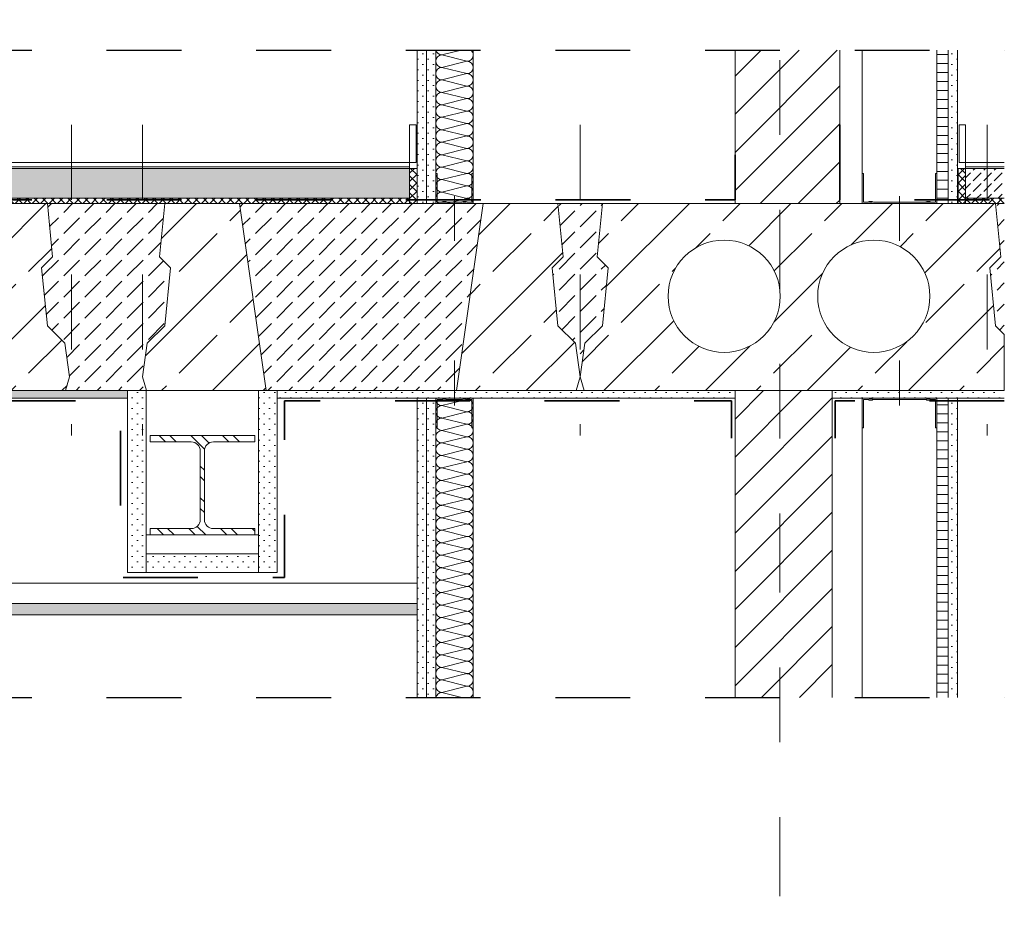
# Model space of a CAD drawing. Header units: metres. Extents: x 39.6 to 62.6, y -3.3 to 8.
# Tile 34 of 48: x 46.3 to 47.6, y 5.1 to 6.3. Entities that reach past the tile are written whole.
import ezdxf

# ---------------------------------------------------------------- set-up
doc = ezdxf.new("R2010")
doc.units = ezdxf.units.M
doc.header["$MEASUREMENT"] = 0
for name, pattern in [('Achse', [0.08, 0.04, -0.02, 0, -0.02]), ('Schnittlinie', [0.12, 0.06, -0.03, 0, -0.03]), ('Strichlinie doppelt', [0.218722, 0.105833, -0.042333, 0.028222, -0.042333]), ('Strichlinie eng', [0.046, 0.03, -0.016]), ('Wipeout_Contour', [1, 0, -1])]:
    doc.linetypes.add(name, pattern=pattern)
for name, color, linetype in [('301 - Elemente.Linie', 7, 'Continuous'), ('302 - Elemente.Schraffur', 7, 'Continuous'), ('451 - Universal.Achsen Raster', 7, 'Continuous'), ('603 - Struktur.Bodenplatte_ Decke Roh', 7, 'Continuous'), ('605 - Struktur.Wand Innen', 7, 'Continuous'), ('650 - Abdeckung.Fußboden Aufbau', 7, 'Continuous'), ('660 - Unterkonstruktion.Trockenbau', 7, 'Continuous'), ('703 - Einrichtung.Möbel Küche', 7, 'Continuous'), ('Neubau_606 - Struktur.Wand Innen Ausbau', 7, 'Continuous'), ('Neubau_651 - Abdeckung.Decke abgehängt_ bekleidet', 7, 'Continuous'), ('Neubau_653 - Abdeckung.TB Verkofferung', 7, 'Continuous'), ('Neubau_660 - Unterkonstruktion.Trockenbau', 7, 'Continuous')]:
    doc.layers.add(name, color=color, linetype=linetype)
pattern_1 = [(45, (0, 0), (-0.0056568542, 0.0056568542), []), (135, (0, 0), (0.0056568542, 0.0056568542), [])]
pattern_2 = [(45, (0, 0), (-0.0070710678, 0.0070710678), [0, -0.01])]
pattern_3 = [(45, (0, 0), (-0.025455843, 0.025455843), [])]
pattern_4 = [(0, (0, 0), (0, 0.0120000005), [])]
pattern_5 = [(45, (0, 0), (-0.014142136, 0.014142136), [0.015, -0.005]), (45, (5e-18, 0.014142), (-0.014142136, 0.014142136), [0.015, -0.005])]

# ---------------------------------------------------------------- blocks, each defined once
blk = doc.blocks.new('*X11')
at = {"layer": 'Neubau_606 - Struktur.Wand Innen Ausbau', "color": 1, "linetype": 'Continuous', "lineweight": 5}
for p, q in [((46.9117, 5.8033), (46.905, 5.805)), ((46.9117, 5.8033), (46.8783, 5.795)), ((46.9117, 5.7867), (46.8783, 5.795)), ((46.9117, 5.7867), (46.8783, 5.7783)), ((46.9117, 5.77), (46.8783, 5.7783)), ((46.9117, 5.77), (46.8783, 5.7617)), ((46.9117, 5.7533), (46.8783, 5.7617)), ((46.9117, 5.7533), (46.8783, 5.745)), ((46.9117, 5.7367), (46.8783, 5.745)), ((46.9117, 5.7367), (46.8783, 5.7283)), ((46.9117, 5.72), (46.8783, 5.7283)), ((46.9117, 5.72), (46.8783, 5.7117)), ((46.9117, 5.7033), (46.8783, 5.7117)), ((46.9117, 5.7033), (46.8783, 5.695)), ((46.9117, 5.6867), (46.8783, 5.695)), ((46.9117, 5.6867), (46.8783, 5.6783)), ((46.9117, 5.67), (46.8783, 5.6783)), ((46.9117, 5.67), (46.8783, 5.6617)), ((46.9117, 5.6533), (46.8783, 5.6617)), ((46.9117, 5.6533), (46.8783, 5.645)), ((46.9117, 5.6367), (46.8783, 5.645)), ((46.9117, 5.6367), (46.8783, 5.6283)), ((46.9117, 5.62), (46.8783, 5.6283)), ((46.9117, 5.62), (46.8783, 5.6117)), ((46.9117, 5.6033), (46.8783, 5.6117)), ((46.9117, 5.6033), (46.8783, 5.595)), ((46.9117, 5.5867), (46.8783, 5.595)), ((46.9117, 5.5867), (46.8783, 5.5783)), ((46.9117, 5.57), (46.8783, 5.5783)), ((46.9117, 5.57), (46.8783, 5.5617)), ((46.9117, 5.5533), (46.8783, 5.5617)), ((46.9117, 5.5533), (46.8783, 5.545)), ((46.9117, 5.5367), (46.8783, 5.545)), ((46.9117, 5.5367), (46.8783, 5.5283)), ((46.9117, 5.52), (46.8783, 5.5283)), ((46.9117, 5.52), (46.8783, 5.5117)), ((46.9117, 5.5033), (46.8783, 5.5117)), ((46.9117, 5.5033), (46.8783, 5.495)), ((46.9117, 5.4867), (46.8783, 5.495)), ((46.9117, 5.4867), (46.8783, 5.4783)), ((46.9117, 5.47), (46.8783, 5.4783)), ((46.9117, 5.47), (46.8783, 5.4617)), ((46.9117, 5.4533), (46.8783, 5.4617)), ((46.9117, 5.4533), (46.8783, 5.445)), ((46.9117, 5.4367), (46.8783, 5.445)), ((46.9117, 5.4367), (46.8783, 5.4283)), ((46.9117, 5.42), (46.8783, 5.4283)), ((46.9117, 5.42), (46.8783, 5.4117)), ((46.905, 5.405), (46.8783, 5.4117))]:
    blk.add_line(p, q, dxfattribs=at)
for centre, start, end in [((46.8783, 5.8033), 168.4507, 180), ((46.9117, 5.8117), 270, 306.8901), ((46.8783, 5.8033), 180, 270), ((46.8783, 5.7867), 90, 180), ((46.9117, 5.795), 0, 90), ((46.9117, 5.795), 270, 0), ((46.8783, 5.7867), 180, 270), ((46.8783, 5.77), 90, 180), ((46.9117, 5.7783), 0, 90), ((46.9117, 5.7783), 270, 0), ((46.8783, 5.77), 180, 270), ((46.9117, 5.7617), 0, 90), ((46.8783, 5.7533), 90, 180), ((46.8783, 5.7533), 180, 270), ((46.9117, 5.7617), 270, 0), ((46.9117, 5.745), 0, 90), ((46.8783, 5.7367), 90, 180), ((46.9117, 5.745), 270, 0), ((46.8783, 5.7367), 180, 270), ((46.8783, 5.72), 90, 180), ((46.9117, 5.7283), 0, 90), ((46.9117, 5.7283), 270, 0), ((46.8783, 5.72), 180, 270), ((46.9117, 5.7117), 0, 90), ((46.8783, 5.7033), 90, 180), ((46.8783, 5.7033), 180, 270), ((46.9117, 5.7117), 270, 0), ((46.9117, 5.695), 0, 90), ((46.8783, 5.6867), 90, 180), ((46.8783, 5.6867), 180, 270), ((46.9117, 5.695), 270, 0), ((46.9117, 5.6783), 0, 90), ((46.8783, 5.67), 90, 180), ((46.9117, 5.6783), 270, 0), ((46.8783, 5.67), 180, 270), ((46.8783, 5.6533), 90, 180), ((46.9117, 5.6617), 0, 90), ((46.9117, 5.6617), 270, 0), ((46.8783, 5.6533), 180, 270), ((46.9117, 5.645), 0, 90), ((46.8783, 5.6367), 90, 180), ((46.8783, 5.6367), 180, 270), ((46.9117, 5.645), 270, 0), ((46.9117, 5.6283), 0, 90), ((46.8783, 5.62), 90, 180), ((46.9117, 5.6283), 270, 0), ((46.8783, 5.62), 180, 270), ((46.8783, 5.6033), 90, 180), ((46.9117, 5.6117), 0, 90), ((46.9117, 5.6117), 270, 0), ((46.8783, 5.6033), 180, 270), ((46.8783, 5.5867), 90, 180), ((46.9117, 5.595), 0, 90), ((46.9117, 5.595), 270, 0), ((46.8783, 5.5867), 180, 270), ((46.9117, 5.5783), 0, 90), ((46.8783, 5.57), 90, 180), ((46.8783, 5.57), 180, 270), ((46.9117, 5.5783), 270, 0), ((46.9117, 5.5617), 0, 90), ((46.8783, 5.5533), 90, 180), ((46.9117, 5.5617), 270, 0), ((46.8783, 5.5533), 180, 270), ((46.8783, 5.5367), 90, 180), ((46.9117, 5.545), 0, 90), ((46.9117, 5.545), 270, 0), ((46.8783, 5.5367), 180, 270), ((46.8783, 5.52), 90, 180), ((46.9117, 5.5283), 0, 90), ((46.9117, 5.5283), 270, 0), ((46.8783, 5.52), 180, 270), ((46.9117, 5.5117), 0, 90), ((46.8783, 5.5033), 90, 180), ((46.8783, 5.5033), 180, 270), ((46.9117, 5.5117), 270, 0), ((46.9117, 5.495), 0, 90), ((46.8783, 5.4867), 90, 180), ((46.9117, 5.495), 270, 0), ((46.8783, 5.4867), 180, 270), ((46.8783, 5.47), 90, 180), ((46.9117, 5.4783), 0, 90), ((46.9117, 5.4783), 270, 0), ((46.8783, 5.47), 180, 270), ((46.9117, 5.4617), 0, 90), ((46.8783, 5.4533), 90, 180), ((46.8783, 5.4533), 180, 270), ((46.9117, 5.4617), 270, 0), ((46.9117, 5.445), 0, 90), ((46.8783, 5.4367), 90, 180), ((46.8783, 5.4367), 180, 270), ((46.9117, 5.445), 270, 0), ((46.9117, 5.4283), 0, 90), ((46.8783, 5.42), 90, 180), ((46.9117, 5.4283), 270, 0), ((46.8783, 5.42), 180, 270), ((46.8783, 5.4033), 90, 168.4512), ((46.9117, 5.4117), 0, 90), ((46.9117, 5.4117), 306.8892, 0)]:
    blk.add_arc(centre, 0.00833, start, end, dxfattribs=at)
blk = doc.blocks.new('*X21')
at = {"layer": 'Neubau_606 - Struktur.Wand Innen Ausbau', "color": 1, "linetype": 'Continuous', "lineweight": 5}
for p, q in [((46.9039, 6.27), (46.8783, 6.2636)), ((46.9117, 6.2553), (46.8783, 6.2636)), ((46.9117, 6.2553), (46.8783, 6.2469)), ((46.9117, 6.2386), (46.8783, 6.2469)), ((46.9117, 6.2386), (46.8783, 6.2303)), ((46.9117, 6.2219), (46.8783, 6.2303)), ((46.9117, 6.2219), (46.8783, 6.2136)), ((46.9117, 6.2053), (46.8783, 6.2136)), ((46.9117, 6.2053), (46.8783, 6.1969)), ((46.9117, 6.1886), (46.8783, 6.1969)), ((46.9117, 6.1886), (46.8783, 6.1803)), ((46.9117, 6.1719), (46.8783, 6.1803)), ((46.9117, 6.1719), (46.8783, 6.1636)), ((46.9117, 6.1553), (46.8783, 6.1636)), ((46.9117, 6.1553), (46.8783, 6.1469)), ((46.9117, 6.1386), (46.8783, 6.1469)), ((46.9117, 6.1386), (46.8783, 6.1303)), ((46.9117, 6.1219), (46.8783, 6.1303)), ((46.9117, 6.1219), (46.8783, 6.1136)), ((46.9117, 6.1053), (46.8783, 6.1136)), ((46.9117, 6.1053), (46.8783, 6.0969)), ((46.9117, 6.0886), (46.8783, 6.0969)), ((46.9117, 6.0886), (46.8783, 6.0803)), ((46.9117, 6.0719), (46.8783, 6.0803)), ((46.9117, 6.0719), (46.8839, 6.065))]:
    blk.add_line(p, q, dxfattribs=at)
for centre, start, end in [((46.8783, 6.2719), 193.4375, 270), ((46.9117, 6.2636), 0, 50.1403), ((46.8783, 6.2553), 90, 180), ((46.8783, 6.2553), 180, 270), ((46.9117, 6.2636), 270, 0), ((46.9117, 6.2469), 0, 90), ((46.8783, 6.2386), 90, 180), ((46.9117, 6.2469), 270, 0), ((46.8783, 6.2386), 180, 270), ((46.8783, 6.2219), 90, 180), ((46.9117, 6.2303), 0, 90), ((46.9117, 6.2303), 270, 0), ((46.8783, 6.2219), 180, 270), ((46.8783, 6.2053), 90, 180), ((46.9117, 6.2136), 0, 90), ((46.9117, 6.2136), 270, 0), ((46.8783, 6.2053), 180, 270), ((46.9117, 6.1969), 0, 90), ((46.8783, 6.1886), 90, 180), ((46.8783, 6.1886), 180, 270), ((46.9117, 6.1969), 270, 0), ((46.9117, 6.1803), 0, 90), ((46.8783, 6.1719), 90, 180), ((46.9117, 6.1803), 270, 0), ((46.8783, 6.1719), 180, 270), ((46.8783, 6.1553), 90, 180), ((46.9117, 6.1636), 0, 90), ((46.9117, 6.1636), 270, 0), ((46.8783, 6.1553), 180, 270), ((46.8783, 6.1386), 90, 180), ((46.9117, 6.1469), 0, 90), ((46.9117, 6.1469), 270, 0), ((46.8783, 6.1386), 180, 270), ((46.9117, 6.1303), 0, 90), ((46.8783, 6.1219), 90, 180), ((46.8783, 6.1219), 180, 270), ((46.9117, 6.1303), 270, 0), ((46.9117, 6.1136), 0, 90), ((46.8783, 6.1053), 90, 180), ((46.9117, 6.1136), 270, 0), ((46.8783, 6.1053), 180, 270), ((46.8783, 6.0886), 90, 180), ((46.9117, 6.0969), 0, 90), ((46.9117, 6.0969), 270, 0), ((46.8783, 6.0886), 180, 270), ((46.9117, 6.0803), 0, 90), ((46.8783, 6.0719), 90, 180), ((46.8783, 6.0719), 180, 236.3452), ((46.9117, 6.0803), 270, 0), ((46.9117, 6.0636), 9.6488, 90)]:
    blk.add_arc(centre, 0.00833, start, end, dxfattribs=at)

msp = doc.modelspace()

# ---------------------------------------------------------------- hatches: boundary and pattern name
at = {"linetype": 'Continuous', "lineweight": 5}
h = msp.add_hatch(dxfattribs=at)
h.set_pattern_fill('Metall__Stahl_0001', color=1, style=0, pattern_type=2)
h.set_pattern_definition([(135, (0, 0), (0.021213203, 0.021213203), []), (135, (-0.00707, -0.00707), (0.021213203, 0.021213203), [])])
h.paths.add_polyline_path([(46.628, 5.755), (46.488, 5.755), (46.488, 5.7465), (46.5432, 5.7465, -0.414214), (46.5552, 5.7345), (46.5552, 5.6425, -0.414214), (46.5432, 5.6305), (46.488, 5.6305), (46.488, 5.622), (46.628, 5.622), (46.628, 5.6305), (46.5727, 5.6305, -0.414214), (46.5607, 5.6425), (46.5607, 5.7345, -0.414214), (46.5727, 5.7465), (46.628, 5.7465)])
at = {"layer": '302 - Elemente.Schraffur', "linetype": 'Continuous', "lineweight": 9}
h = msp.add_hatch(dxfattribs=at)
h.set_pattern_fill('Beton__unbewehrt_0001', style=0, pattern_type=2)
h.set_pattern_definition([(45, (46.42925, 5.94), (-0.028284, 0.028284), [0.03, -0.01]), (45, (46.42925, 5.968284), (-0.028284, 0.028284), [0.03, -0.01])])
h.paths.add_polyline_path([(46.3431, 5.9791), (46.3508, 5.9016), (46.3741, 5.8784), (46.3805, 5.8333), (46.3751, 5.815), (46.4834, 5.815), (46.478, 5.8333), (46.4844, 5.8784), (46.5077, 5.9016), (46.5154, 5.9791), (46.5008, 5.9937), (46.5077, 6.065), (46.3508, 6.065), (46.3577, 5.9937)])
h = msp.add_hatch(dxfattribs=at)
h.set_pattern_fill('Beton__unbewehrt_0001', style=0, pattern_type=2)
h.set_pattern_definition([(45, (46.7705, 5.94), (-0.028284, 0.028284), [0.03, -0.01]), (45, (46.7705, 5.968284), (-0.028284, 0.028284), [0.03, -0.01])])
h.paths.add_polyline_path([(46.6077, 6.065), (46.9333, 6.065), (46.8976, 5.815), (46.6434, 5.815)])
h = msp.add_hatch(dxfattribs=at)
h.set_pattern_fill('Beton__unbewehrt_0001', style=0, pattern_type=2)
h.set_pattern_definition([(45, (47.063, 5.949156), (-0.028284, 0.028284), [0.03, -0.01]), (45, (47.063, 5.97744), (-0.028284, 0.028284), [0.03, -0.01])])
h.paths.add_polyline_path([(47.0256, 5.9791), (47.0333, 5.9016), (47.0566, 5.8784), (47.063, 5.8333), (47.0694, 5.8784), (47.0927, 5.9016), (47.1004, 5.9791), (47.0858, 5.9937), (47.0927, 6.065), (47.0333, 6.065), (47.0402, 5.9937)])
h = msp.add_hatch(dxfattribs=at)
h.set_pattern_fill('Beton__unbewehrt_0001', style=0, pattern_type=2)
h.set_pattern_definition([(45, (47.62031, 5.977464), (-0.028284, 0.028284), [0.03, -0.01]), (45, (47.62031, 6.005748), (-0.028284, 0.028284), [0.03, -0.01])])
h.paths.add_polyline_path([(47.63, 5.8899), (47.63, 6.065), (47.6183, 6.065), (47.6252, 5.9937), (47.6106, 5.9791), (47.6183, 5.9016)])
at = {"layer": '603 - Struktur.Bodenplatte_ Decke Roh', "linetype": 'Continuous', "lineweight": 9}
h = msp.add_hatch(dxfattribs=at)
h.set_pattern_fill('Beton__Stahlbeton_0001', style=0, pattern_type=2)
h.set_pattern_definition([(45, (46.088, 5.94), (-0.067882, 0.067882), []), (45, (46.05406, 5.97394), (-0.067882, 0.067882), [0.072, -0.024])])
h.paths.add_polyline_path([(45.8252, 6.065), (45.8183, 5.9937), (45.8329, 5.9791), (45.8252, 5.9016), (45.8019, 5.8784), (45.7955, 5.8333), (45.8009, 5.815), (46.3751, 5.815), (46.3805, 5.8333), (46.3741, 5.8784), (46.3508, 5.9016), (46.3431, 5.9791), (46.3577, 5.9937), (46.3508, 6.065)])
h.paths.add_polyline_path([(45.913, 5.9411, 1), (46.063, 5.9411, 1)], flags=0)
h.paths.add_polyline_path([(46.113, 5.9411, 1), (46.263, 5.9411, 1)], flags=0)
h = msp.add_hatch(dxfattribs=at)
h.set_pattern_fill('Beton__Stahlbeton_0001', style=0, pattern_type=2)
h.set_pattern_definition([(45, (46.5607, 5.94), (-0.06788, 0.06788), []), (45, (46.52676, 5.97394), (-0.06788, 0.06788), [0.072, -0.024])])
h.paths.add_polyline_path([(46.6434, 5.815), (46.4834, 5.815), (46.478, 5.8333), (46.4844, 5.8784), (46.5077, 5.9016), (46.5154, 5.9791), (46.5008, 5.9937), (46.5077, 6.065), (46.6077, 6.065)])
h = msp.add_hatch(dxfattribs=at)
h.set_pattern_fill('Beton__Stahlbeton_0001', style=0, pattern_type=2)
h.set_pattern_definition([(45, (46.98029, 5.94), (-0.06788, 0.06788), []), (45, (46.94635, 5.97394), (-0.06788, 0.06788), [0.072, -0.024])])
h.paths.add_polyline_path([(46.8976, 5.815), (47.0576, 5.815), (47.063, 5.8333), (47.0566, 5.8784), (47.0333, 5.9016), (47.0256, 5.9791), (47.0402, 5.9937), (47.0333, 6.065), (46.9333, 6.065)])
h = msp.add_hatch(dxfattribs=at)
h.set_pattern_fill('Beton__Stahlbeton_0001', style=0, pattern_type=2)
h.set_pattern_definition([(45, (47.3555, 5.94), (-0.067882, 0.067882), []), (45, (47.32156, 5.97394), (-0.067882, 0.067882), [0.072, -0.024])])
h.paths.add_polyline_path([(47.0927, 6.065), (47.0858, 5.9937), (47.1004, 5.9791), (47.0927, 5.9016), (47.0694, 5.8784), (47.063, 5.8333), (47.0684, 5.815), (47.63, 5.815), (47.63, 5.8899), (47.6183, 5.9016), (47.6106, 5.9791), (47.6252, 5.9937), (47.6183, 6.065)])
h.paths.add_polyline_path([(47.1805, 5.9411, 1), (47.3305, 5.9411, 1)], flags=0)
h.paths.add_polyline_path([(47.3805, 5.9411, 1), (47.5305, 5.9411, 1)], flags=0)
at = {"layer": '603 - Struktur.Bodenplatte_ Decke Roh', "linetype": 'Continuous', "lineweight": 5}
h = msp.add_hatch(dxfattribs=at)
h.set_pattern_fill('Gips_0001', style=0, pattern_type=2)
h.set_pattern_definition(pattern_2)
h.paths.add_polyline_path([(46.458, 5.815), (44.783, 5.815), (44.783, 5.805), (46.458, 5.805)])
h = msp.add_hatch(dxfattribs=at)
h.set_pattern_fill('Gips_0001', style=0, pattern_type=2)
h.set_pattern_definition(pattern_2)
h.paths.add_polyline_path([(47.27, 5.815), (46.658, 5.815), (46.658, 5.805), (47.27, 5.805)])
h = msp.add_hatch(dxfattribs=at)
h.set_pattern_fill('Gips_0001', style=0, pattern_type=2)
h.set_pattern_definition(pattern_2)
h.paths.add_polyline_path([(47.4, 5.815), (47.4, 5.805), (47.63, 5.805), (47.63, 5.815)])
at = {"layer": '650 - Abdeckung.Fußboden Aufbau', "linetype": 'Continuous', "lineweight": 5}
h = msp.add_hatch(dxfattribs=at)
h.set_pattern_fill('Beton__unbewehrt_0001', color=1, style=0, pattern_type=2)
h.set_pattern_definition(pattern_5)
h.paths.add_polyline_path([(46.835, 6.112), (46.835, 6.072), (44.72, 6.072), (44.72, 6.112)])
h = msp.add_hatch(dxfattribs=at)
h.set_pattern_fill('Dämmung__hart_2_0001', color=1, style=0, pattern_type=2)
h.set_pattern_definition(pattern_1)
h.paths.add_polyline_path([(46.845, 6.065), (46.835, 6.065), (46.835, 6.112), (46.845, 6.112)])
h = msp.add_hatch(dxfattribs=at)
h.set_pattern_fill('Dämmung__hart_2_0001', color=1, style=0, pattern_type=2)
h.set_pattern_definition(pattern_1)
h.paths.add_polyline_path([(47.5683, 6.065), (47.5783, 6.065), (47.5783, 6.112), (47.5683, 6.112)])
h = msp.add_hatch(dxfattribs=at)
h.set_pattern_fill('Beton__unbewehrt_0001', color=1, style=0, pattern_type=2)
h.set_pattern_definition(pattern_5)
h.paths.add_polyline_path([(47.5783, 6.112), (47.63, 6.112), (47.63, 6.072), (47.5783, 6.072)])
h = msp.add_hatch(dxfattribs=at)
h.set_pattern_fill('Dämmung__hart_2_0001', color=1, style=0, pattern_type=2)
h.set_pattern_definition(pattern_1)
h.paths.add_polyline_path([(46.835, 6.072), (46.835, 6.065), (44.72, 6.065), (44.72, 6.072)])
h = msp.add_hatch(dxfattribs=at)
h.set_pattern_fill('Dämmung__hart_2_0001', color=1, style=0, pattern_type=2)
h.set_pattern_definition(pattern_1)
h.paths.add_polyline_path([(47.5783, 6.072), (47.63, 6.072), (47.63, 6.065), (47.5783, 6.065)])
at = {"layer": 'Neubau_606 - Struktur.Wand Innen Ausbau', "linetype": 'Continuous', "lineweight": 5}
h = msp.add_hatch(dxfattribs=at)
h.set_pattern_fill('Gips_0001', style=0, pattern_type=2)
h.set_pattern_definition(pattern_2)
h.paths.add_polyline_path([(46.845, 6.27), (46.845, 6.065), (46.8575, 6.065), (46.8575, 6.27)])
h = msp.add_hatch(dxfattribs=at)
h.set_pattern_fill('Gips_0001', style=0, pattern_type=2)
h.set_pattern_definition(pattern_2)
h.paths.add_polyline_path([(46.8575, 6.27), (46.8575, 6.065), (46.87, 6.065), (46.87, 6.27)])
h = msp.add_hatch(dxfattribs=at)
h.set_pattern_fill('Holz__Sperrholz_1_0001', style=0, pattern_type=2)
h.set_pattern_definition(pattern_4)
h.paths.add_polyline_path([(47.54, 6.27), (47.54, 6.065), (47.555, 6.065), (47.555, 6.27)])
h = msp.add_hatch(dxfattribs=at)
h.set_pattern_fill('Gips_0001', style=0, pattern_type=2)
h.set_pattern_definition(pattern_2)
h.paths.add_polyline_path([(47.555, 6.27), (47.555, 6.065), (47.5675, 6.065), (47.5675, 6.27)])
h = msp.add_hatch(dxfattribs=at)
h.set_pattern_fill('Gips_0001', style=0, pattern_type=2)
h.set_pattern_definition(pattern_2)
h.paths.add_polyline_path([(46.8575, 5.805), (46.845, 5.805), (46.845, 5.405), (46.8575, 5.405)])
h = msp.add_hatch(dxfattribs=at)
h.set_pattern_fill('Gips_0001', style=0, pattern_type=2)
h.set_pattern_definition(pattern_2)
h.paths.add_polyline_path([(46.87, 5.805), (46.8575, 5.805), (46.8575, 5.405), (46.87, 5.405)])
h = msp.add_hatch(dxfattribs=at)
h.set_pattern_fill('Holz__Sperrholz_1_0001', style=0, pattern_type=2)
h.set_pattern_definition(pattern_4)
h.paths.add_polyline_path([(47.54, 5.805), (47.54, 5.405), (47.555, 5.405), (47.555, 5.805)])
h = msp.add_hatch(dxfattribs=at)
h.set_pattern_fill('Gips_0001', style=0, pattern_type=2)
h.set_pattern_definition(pattern_2)
h.paths.add_polyline_path([(47.5675, 5.405), (47.5675, 5.805), (47.555, 5.805), (47.555, 5.405)])
at = {"layer": 'Neubau_651 - Abdeckung.Decke abgehängt_ bekleidet', "linetype": 'Continuous', "lineweight": 5}
h = msp.add_hatch(dxfattribs=at)
h.set_pattern_fill('Gips_0001', style=0, pattern_type=2)
h.set_pattern_definition(pattern_2)
h.paths.add_polyline_path([(44.71, 5.5155), (46.845, 5.5155), (46.845, 5.5305), (44.71, 5.5305)])
at = {"layer": 'Neubau_653 - Abdeckung.TB Verkofferung', "linetype": 'Continuous', "lineweight": 5}
h = msp.add_hatch(dxfattribs=at)
h.set_pattern_fill('Gips_0001', style=0, pattern_type=2)
h.set_pattern_definition(pattern_2)
h.paths.add_polyline_path([(46.458, 5.815), (46.458, 5.572), (46.483, 5.572), (46.483, 5.597), (46.483, 5.622), (46.483, 5.815)])
h = msp.add_hatch(dxfattribs=at)
h.set_pattern_fill('Gips_0001', style=0, pattern_type=2)
h.set_pattern_definition(pattern_2)
h.paths.add_polyline_path([(46.633, 5.815), (46.633, 5.622), (46.633, 5.597), (46.633, 5.572), (46.658, 5.572), (46.658, 5.815)])
h = msp.add_hatch(dxfattribs=at)
h.set_pattern_fill('Gips_0001', style=0, pattern_type=2)
h.set_pattern_definition(pattern_2)
h.paths.add_polyline_path([(46.633, 5.597), (46.483, 5.597), (46.483, 5.572), (46.633, 5.572)])

# ---------------------------------------------------------------- linework, layer by layer
at = {"color": 1, "linetype": 'Continuous', "lineweight": 9, "flags": 128}
msp.add_lwpolyline([(46.628, 5.755), (46.488, 5.755), (46.488, 5.7465), (46.5432, 5.7465, -0.414214), (46.5552, 5.7345), (46.5552, 5.6425, -0.414214), (46.5432, 5.6305), (46.488, 5.6305), (46.488, 5.622), (46.628, 5.622), (46.628, 5.6305), (46.5727, 5.6305, -0.414214), (46.5607, 5.6425), (46.5607, 5.7345, -0.414214), (46.5727, 5.7465), (46.628, 5.7465)], format="xyb", close=True, dxfattribs=at)
at = {"layer": '301 - Elemente.Linie', "color": 7, "linetype": 'Achse', "lineweight": 18}
for p, q in [((46.383, 6.17), (46.383, 5.755)), ((46.478, 6.17), (46.478, 5.755)), ((47.063, 6.17), (47.063, 5.755)), ((47.607, 6.17), (47.607, 5.755))]:
    msp.add_line(p, q, dxfattribs=at)
at = {"layer": '301 - Elemente.Linie', "color": 1, "linetype": 'Continuous', "lineweight": 13, "flags": 128}
for points in [[(46.8439, 6.12), (46.835, 6.12), (46.835, 6.17), (46.8439, 6.17)], [(47.5695, 6.12), (47.5783, 6.12), (47.5783, 6.17), (47.5695, 6.17)]]:
    msp.add_lwpolyline(points, close=True, dxfattribs=at)
at = {"layer": '302 - Elemente.Schraffur', "color": 7, "linetype": 'Continuous', "lineweight": 13, "flags": 128}
for points in [[(46.3431, 5.9791), (46.3508, 5.9016), (46.3741, 5.8784), (46.3805, 5.8333), (46.3751, 5.815), (46.4834, 5.815), (46.478, 5.8333), (46.4844, 5.8784), (46.5077, 5.9016), (46.5154, 5.9791), (46.5008, 5.9937), (46.5077, 6.065), (46.3508, 6.065), (46.3577, 5.9937)], [(46.6077, 6.065), (46.9333, 6.065), (46.8976, 5.815), (46.6434, 5.815)], [(47.0256, 5.9791), (47.0333, 5.9016), (47.0566, 5.8784), (47.063, 5.8333), (47.0694, 5.8784), (47.0927, 5.9016), (47.1004, 5.9791), (47.0858, 5.9937), (47.0927, 6.065), (47.0333, 6.065), (47.0402, 5.9937)]]:
    msp.add_lwpolyline(points, close=True, dxfattribs=at)
at = {"layer": '603 - Struktur.Bodenplatte_ Decke Roh', "color": 7, "linetype": 'Continuous', "lineweight": 5}
for p, q in [((46.458, 5.805), (44.783, 5.805)), ((46.845, 5.805), (46.658, 5.805))]:
    msp.add_line(p, q, dxfattribs=at)
at = {"layer": '603 - Struktur.Bodenplatte_ Decke Roh', "color": 7, "linetype": 'Continuous', "lineweight": 13, "flags": 128}
for points in [[(45.8252, 6.065), (45.8183, 5.9937), (45.8329, 5.9791), (45.8252, 5.9016), (45.8019, 5.8784), (45.7955, 5.8333), (45.8009, 5.815), (46.3751, 5.815), (46.3805, 5.8333), (46.3741, 5.8784), (46.3508, 5.9016), (46.3431, 5.9791), (46.3577, 5.9937), (46.3508, 6.065)], [(46.6434, 5.815), (46.4834, 5.815), (46.478, 5.8333), (46.4844, 5.8784), (46.5077, 5.9016), (46.5154, 5.9791), (46.5008, 5.9937), (46.5077, 6.065), (46.6077, 6.065)], [(46.8976, 5.815), (47.0576, 5.815), (47.063, 5.8333), (47.0566, 5.8784), (47.0333, 5.9016), (47.0256, 5.9791), (47.0402, 5.9937), (47.0333, 6.065), (46.9333, 6.065)], [(47.0927, 6.065), (47.0858, 5.9937), (47.1004, 5.9791), (47.0927, 5.9016), (47.0694, 5.8784), (47.063, 5.8333), (47.0684, 5.815), (47.63, 5.815), (47.63, 5.8899), (47.6183, 5.9016), (47.6106, 5.9791), (47.6252, 5.9937), (47.6183, 6.065)]]:
    msp.add_lwpolyline(points, close=True, dxfattribs=at)
for points in [[(47.1805, 5.9411, 1), (47.3305, 5.9411, 1)], [(47.3805, 5.9411, 1), (47.5305, 5.9411, 1)]]:
    msp.add_lwpolyline(points, format="xyb", close=True, dxfattribs=at)
at = {"layer": '603 - Struktur.Bodenplatte_ Decke Roh', "color": 7, "linetype": 'Continuous', "lineweight": 5, "flags": 128}
msp.add_lwpolyline([(46.92, 5.805), (46.87, 5.805), (46.8575, 5.805), (46.845, 5.805)], dxfattribs=at)
at = {"layer": '605 - Struktur.Wand Innen', "color": 1, "linetype": 'Continuous', "lineweight": 13, "flags": 128}
for points in [[(46.835, 6.12), (46.835, 6.072)], [(47.5783, 6.12), (47.5783, 6.072)]]:
    msp.add_lwpolyline(points, dxfattribs=at)
at = {"layer": '650 - Abdeckung.Fußboden Aufbau', "color": 1, "linetype": 'Continuous', "lineweight": 13}
for p, q in [((44.72, 6.12), (46.835, 6.12)), ((44.72, 6.114), (46.835, 6.114)), ((44.72, 6.112), (46.835, 6.112)), ((47.63, 6.12), (47.5783, 6.12)), ((47.63, 6.114), (47.5783, 6.114)), ((47.63, 6.112), (47.5783, 6.112)), ((44.72, 6.072), (46.835, 6.072)), ((47.63, 6.072), (47.5783, 6.072))]:
    msp.add_line(p, q, dxfattribs=at)
at = {"layer": '650 - Abdeckung.Fußboden Aufbau', "color": 1, "linetype": 'Continuous', "lineweight": 9, "flags": 128}
for points in [[(46.845, 6.065), (46.835, 6.065), (46.835, 6.112), (46.845, 6.112)], [(47.5683, 6.065), (47.5783, 6.065), (47.5783, 6.112), (47.5683, 6.112)]]:
    msp.add_lwpolyline(points, close=True, dxfattribs=at)
msp.add_lwpolyline([(47.5675, 6.12), (47.5675, 6.115), (47.5675, 6.075), (47.5675, 6.065)], dxfattribs=at)
at = {"layer": '660 - Unterkonstruktion.Trockenbau', "color": 1, "linetype": 'Continuous', "lineweight": 13}
for p, q in [((46.895, 6.075), (46.895, 6.015)), ((47.49, 6.075), (47.49, 6.015)), ((46.895, 5.795), (46.895, 5.855)), ((47.49, 5.795), (47.49, 5.855))]:
    msp.add_line(p, q, dxfattribs=at)
at = {"layer": '703 - Einrichtung.Möbel Küche', "color": 7, "linetype": 'Continuous', "lineweight": 13}
msp.add_line((47.63, 6.12), (47.6175, 6.12), dxfattribs=at)
at = {"layer": 'Neubau_606 - Struktur.Wand Innen Ausbau', "color": 1, "linetype": 'Continuous', "lineweight": 5}
for p, q in [((46.845, 6.27), (46.845, 6.065)), ((46.8575, 6.27), (46.8575, 6.065)), ((46.87, 6.27), (46.87, 6.065)), ((46.92, 6.27), (46.92, 6.065)), ((46.845, 5.805), (46.845, 5.5575)), ((46.8575, 5.805), (46.8575, 5.405)), ((46.87, 5.805), (46.87, 5.405)), ((46.92, 5.805), (46.92, 5.405)), ((46.845, 5.5155), (46.845, 5.405))]:
    msp.add_line(p, q, dxfattribs=at)
at = {"layer": 'Neubau_606 - Struktur.Wand Innen Ausbau', "color": 1, "linetype": 'Continuous', "lineweight": 13}
for p, q in [((47.44, 6.27), (47.44, 6.065)), ((47.54, 6.27), (47.54, 6.065)), ((47.5675, 6.27), (47.5675, 6.065)), ((47.44, 5.805), (47.44, 5.405)), ((47.54, 5.805), (47.54, 5.405)), ((47.5675, 5.805), (47.5675, 5.405))]:
    msp.add_line(p, q, dxfattribs=at)
at = {"layer": 'Neubau_606 - Struktur.Wand Innen Ausbau', "color": 1, "linetype": 'Continuous', "lineweight": 9}
for p, q in [((47.555, 6.27), (47.555, 6.065)), ((47.555, 5.805), (47.555, 5.405))]:
    msp.add_line(p, q, dxfattribs=at)
at = {"layer": 'Neubau_606 - Struktur.Wand Innen Ausbau', "color": 1, "linetype": 'Continuous', "lineweight": 5, "flags": 128}
for points in [[(46.845, 6.12), (46.845, 6.105), (46.845, 6.065)], [(46.845, 5.5575), (46.845, 5.5305), (46.845, 5.5155)]]:
    msp.add_lwpolyline(points, dxfattribs=at)
at = {"layer": 'Neubau_651 - Abdeckung.Decke abgehängt_ bekleidet', "color": 1, "linetype": 'Continuous', "lineweight": 5}
for p, q in [((46.845, 5.5575), (44.71, 5.5575)), ((46.845, 5.5305), (44.71, 5.5305)), ((46.845, 5.5155), (44.71, 5.5155))]:
    msp.add_line(p, q, dxfattribs=at)
at = {"layer": 'Neubau_653 - Abdeckung.TB Verkofferung', "color": 1, "linetype": 'Continuous', "lineweight": 9}
msp.add_line((46.633, 5.622), (46.483, 5.622), dxfattribs=at)
at = {"layer": 'Neubau_653 - Abdeckung.TB Verkofferung', "color": 1, "linetype": 'Continuous', "lineweight": 9, "flags": 128}
for points in [[(46.458, 5.815), (46.458, 5.572), (46.483, 5.572), (46.483, 5.597), (46.483, 5.622), (46.483, 5.815)], [(46.633, 5.815), (46.633, 5.622), (46.633, 5.597), (46.633, 5.572), (46.658, 5.572), (46.658, 5.815)], [(46.633, 5.597), (46.483, 5.597), (46.483, 5.572), (46.633, 5.572)]]:
    msp.add_lwpolyline(points, close=True, dxfattribs=at)
at = {"layer": 'Neubau_660 - Unterkonstruktion.Trockenbau', "color": 1, "linetype": 'Continuous', "lineweight": 13, "flags": 128}
for points in [[(46.87, 6.105), (46.87, 6.067, 0.414214), (46.872, 6.065), (46.8775, 6.065, 0.156603), (46.8796, 6.0657, -0.156603), (46.8806, 6.066), (46.8824, 6.066, -0.156603), (46.8834, 6.0657, 0.156603), (46.8855, 6.065), (46.9045, 6.065, 0.156603), (46.9066, 6.0657, -0.156603), (46.9076, 6.066), (46.9094, 6.066, -0.156603), (46.9104, 6.0657, 0.156603), (46.9125, 6.065), (46.918, 6.065, 0.414214), (46.92, 6.067), (46.92, 6.105), (46.9182, 6.105), (46.9182, 6.067, -0.414214), (46.918, 6.0667), (46.9125, 6.0667, -0.156603), (46.9114, 6.0671, 0.156603), (46.9094, 6.0677), (46.9076, 6.0677, 0.156603), (46.9055, 6.0671, -0.156603), (46.9045, 6.0667), (46.8855, 6.0667, -0.156603), (46.8844, 6.0671, 0.156603), (46.8824, 6.0677), (46.8806, 6.0677, 0.156603), (46.8785, 6.0671, -0.156603), (46.8775, 6.0667), (46.872, 6.0667, -0.414214), (46.8717, 6.067), (46.8717, 6.105)], [(47.44, 6.105), (47.44, 6.067, 0.414214), (47.442, 6.065), (47.4475, 6.065, 0.156603), (47.4496, 6.0657, -0.156603), (47.4506, 6.066), (47.4524, 6.066, -0.156603), (47.4534, 6.0657, 0.156603), (47.4555, 6.065), (47.5245, 6.065, 0.156603), (47.5266, 6.0657, -0.156603), (47.5276, 6.066), (47.5294, 6.066, -0.156603), (47.5304, 6.0657, 0.156603), (47.5325, 6.065), (47.538, 6.065, 0.414214), (47.54, 6.067), (47.54, 6.105), (47.5382, 6.105), (47.5382, 6.067, -0.414214), (47.538, 6.0667), (47.5325, 6.0667, -0.156603), (47.5314, 6.0671, 0.156603), (47.5294, 6.0677), (47.5276, 6.0677, 0.156603), (47.5255, 6.0671, -0.156603), (47.5245, 6.0667), (47.4555, 6.0667, -0.156603), (47.4544, 6.0671, 0.156603), (47.4524, 6.0677), (47.4506, 6.0677, 0.156603), (47.4485, 6.0671, -0.156603), (47.4475, 6.0667), (47.442, 6.0667, -0.414214), (47.4417, 6.067), (47.4417, 6.105)], [(46.87, 5.765), (46.87, 5.803, -0.414214), (46.872, 5.805), (46.8775, 5.805, -0.156603), (46.8796, 5.8043, 0.156603), (46.8806, 5.804), (46.8824, 5.804, 0.156603), (46.8834, 5.8043, -0.156603), (46.8855, 5.805), (46.9045, 5.805, -0.156603), (46.9066, 5.8043, 0.156603), (46.9076, 5.804), (46.9094, 5.804, 0.156603), (46.9104, 5.8043, -0.156603), (46.9125, 5.805), (46.918, 5.805, -0.414214), (46.92, 5.803), (46.92, 5.765), (46.9182, 5.765), (46.9182, 5.803, 0.414214), (46.918, 5.8032), (46.9125, 5.8032, 0.156603), (46.9114, 5.8029, -0.156603), (46.9094, 5.8022), (46.9076, 5.8022, -0.156603), (46.9055, 5.8029, 0.156603), (46.9045, 5.8032), (46.8855, 5.8032, 0.156603), (46.8844, 5.8029, -0.156603), (46.8824, 5.8022), (46.8806, 5.8022, -0.156603), (46.8785, 5.8029, 0.156603), (46.8775, 5.8032), (46.872, 5.8032, 0.414214), (46.8717, 5.803), (46.8717, 5.765)], [(47.44, 5.765), (47.44, 5.803, -0.414214), (47.442, 5.805), (47.4475, 5.805, -0.156603), (47.4496, 5.8043, 0.156603), (47.4506, 5.804), (47.4524, 5.804, 0.156603), (47.4534, 5.8043, -0.156603), (47.4555, 5.805), (47.5245, 5.805, -0.156603), (47.5266, 5.8043, 0.156603), (47.5276, 5.804), (47.5294, 5.804, 0.156603), (47.5304, 5.8043, -0.156603), (47.5325, 5.805), (47.538, 5.805, -0.414214), (47.54, 5.803), (47.54, 5.765), (47.5382, 5.765), (47.5382, 5.803, 0.414214), (47.538, 5.8032), (47.5325, 5.8032, 0.156603), (47.5314, 5.8029, -0.156603), (47.5294, 5.8022), (47.5276, 5.8022, -0.156603), (47.5255, 5.8029, 0.156603), (47.5245, 5.8032), (47.4555, 5.8032, 0.156603), (47.4544, 5.8029, -0.156603), (47.4524, 5.8022), (47.4506, 5.8022, -0.156603), (47.4485, 5.8029, 0.156603), (47.4475, 5.8032), (47.442, 5.8032, 0.414214), (47.4417, 5.803), (47.4417, 5.765)]]:
    msp.add_lwpolyline(points, format="xyb", close=True, dxfattribs=at)

# ---------------------------------------------------------------- block references
at = {"layer": 'Neubau_606 - Struktur.Wand Innen Ausbau', "color": 1, "linetype": 'Continuous', "lineweight": 5}
for name in ['*X21', '*X11']:
    msp.add_blockref(name, (0, 0), dxfattribs=at)

# ---------------------------------------------------------------- next in the draw order: wipeouts: each hides what was drawn before it
at = {"color": 254, "linetype": 'Wipeout_Contour', "lineweight": 0, "ltscale": 190.970141}
msp.add_wipeout([(47.41, 6.065), (47.41, 6.27), (47.27, 6.27), (47.27, 6.065)], dxfattribs=at).dxf.layer = '605 - Struktur.Wand Innen'
at = {"color": 254, "linetype": 'Wipeout_Contour', "lineweight": 0, "ltscale": 190.676033}
msp.add_wipeout([(47.4, 5.815), (47.27, 5.815), (47.27, 5.405), (47.4, 5.405)], dxfattribs=at).dxf.layer = '605 - Struktur.Wand Innen'

# ---------------------------------------------------------------- next in the draw order: hatches: boundary and pattern name
at = {"layer": '605 - Struktur.Wand Innen', "linetype": 'Continuous', "lineweight": 5}
h = msp.add_hatch(dxfattribs=at)
h.set_pattern_fill('MW_Ziegel_0001', style=0, pattern_type=2)
h.set_pattern_definition(pattern_3)
h.paths.add_polyline_path([(47.41, 6.065), (47.41, 6.27), (47.27, 6.27), (47.27, 6.065)])
h = msp.add_hatch(dxfattribs=at)
h.set_pattern_fill('MW_Ziegel_0001', style=0, pattern_type=2)
h.set_pattern_definition(pattern_3)
h.paths.add_polyline_path([(47.4, 5.815), (47.27, 5.815), (47.27, 5.405), (47.4, 5.405)])

# ---------------------------------------------------------------- next in the draw order: linework, layer by layer
at = {"layer": '301 - Elemente.Linie', "color": 7, "linetype": 'Schnittlinie', "lineweight": 25}
for p, q in [((39.63, 6.27), (47.63, 6.27)), ((39.63, 5.405), (47.63, 5.405))]:
    msp.add_line(p, q, dxfattribs=at)
at = {"layer": '301 - Elemente.Linie', "color": 92, "linetype": 'Strichlinie eng', "lineweight": 35, "true_color": 0x00be00, "flags": 128}
for points in [[(40.13, 6.17), (40.13, 6.17), (40.13, 6.0701), (47.27, 6.0701), (47.27, 6.17)], [(47.41, 6.17), (47.41, 6.0701), (47.63, 6.0701)], [(47.2655, 5.7515), (47.2655, 5.8015), (46.668, 5.8015), (46.668, 5.565), (46.4484, 5.565), (46.4484, 5.8015), (44.792, 5.8015), (44.792, 5.565), (44.5755, 5.565), (44.5755, 5.8015), (42.8159, 5.8015), (42.8159, 5.5633), (42.6017, 5.5633), (42.6017, 5.8015), (42.3825, 5.8015), (42.3825, 5.5653), (42.0102, 5.5653), (42.0102, 5.8015), (41.6279, 5.8015), (41.6279, 5.5667), (41.4153, 5.5667), (41.4153, 5.8015), (40.4534, 5.8015), (40.4534, 5.5681), (40.1691, 5.5681), (40.1691, 5.5181)], [(47.63, 5.8015), (47.404, 5.8015), (47.404, 5.7515)]]:
    msp.add_lwpolyline(points, dxfattribs=at)
at = {"layer": '451 - Universal.Achsen Raster', "color": 160, "linetype": 'Strichlinie doppelt', "lineweight": 9, "true_color": 0x3232ff}
msp.add_line((47.33, 7.68), (47.33, 0.92), dxfattribs=at)
at = {"layer": '603 - Struktur.Bodenplatte_ Decke Roh', "color": 7, "linetype": 'Continuous', "lineweight": 13}
for p, q in [((47.63, 6.065), (39.63, 6.065)), ((47.63, 5.815), (39.63, 5.815))]:
    msp.add_line(p, q, dxfattribs=at)
at = {"layer": '603 - Struktur.Bodenplatte_ Decke Roh', "color": 7, "linetype": 'Continuous', "lineweight": 5}
for p, q in [((47.27, 5.805), (46.92, 5.805)), ((47.63, 5.805), (47.4, 5.805))]:
    msp.add_line(p, q, dxfattribs=at)
at = {"layer": '605 - Struktur.Wand Innen', "color": 7, "linetype": 'Continuous', "lineweight": 18}
for p, q in [((47.27, 6.27), (47.27, 6.065)), ((47.41, 6.27), (47.41, 6.065)), ((47.27, 5.815), (47.27, 5.805)), ((47.4, 5.815), (47.27, 5.815)), ((47.27, 5.805), (47.27, 5.405)), ((47.4, 5.815), (47.4, 5.805)), ((47.4, 5.805), (47.4, 5.405))]:
    msp.add_line(p, q, dxfattribs=at)

doc.saveas('drawing.dxf')
